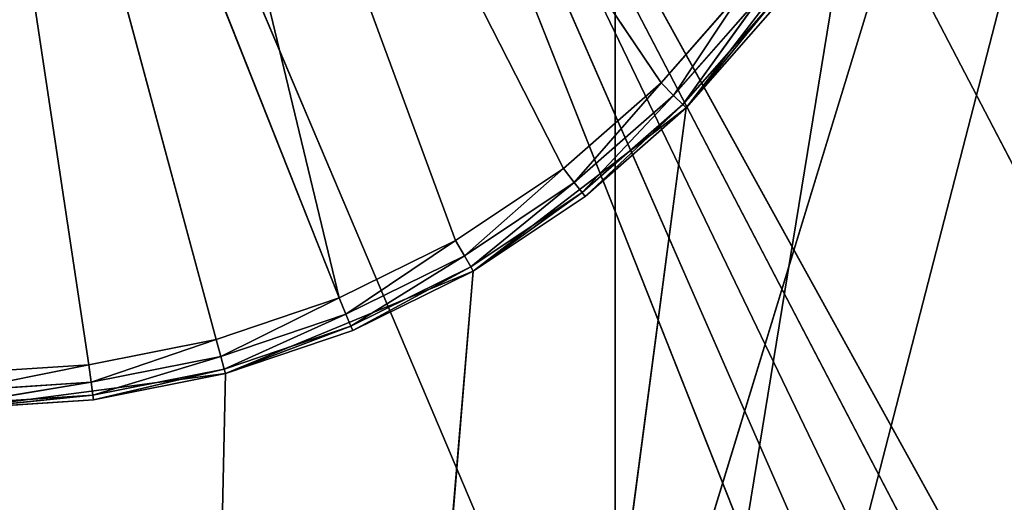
# Model space of a CAD drawing. Extents: x 14 to 217, y 27 to 186.
# Tile 174 of 256: x 43.73 to 46.51, y 52.92 to 54.28. Entities that reach past the tile are written whole.
import ezdxf

# ---------------------------------------------------------------- set-up
doc = ezdxf.new("R2010")
doc.units = 0
doc.header["$LTSCALE"] = 25.4
doc.layers.get('0').update_dxf_attribs({"color": 13, "linetype": 'CONTINUOUS'})

# ---------------------------------------------------------------- blocks, each defined once
blk = doc.blocks.new('PROFILE-RECESSED-T-CONNECT')
at = {"color": 0}
for p, q in [((30.1558, 16.3756, 141.3125), (35.5106, 16.3756, 123.7881)), ((30.1558, 16.3756, 141.3125), (35.5106, 16.3756, 123.7881)), ((30.9917, 16.3756, 141.3125), (35.5106, 16.3756, 123.7881)), ((30.9917, 16.3756, 141.3125), (35.5106, 16.3756, 123.7881)), ((32.4237, 13.378, 154.7305), (32.4237, 13.378, 119.7305)), ((32.4237, 5.378, 154.7305), (32.4237, 13.378, 119.7305)), ((32.4237, 13.378, 154.7305), (32.4237, 13.378, 119.7305)), ((32.4237, 5.378, 154.7305), (32.4237, 13.378, 119.7305)), ((32.4237, 5.378, 154.7305), (32.4237, 5.378, 119.7305)), ((32.4237, 5.378, 154.7305), (32.4237, 5.378, 119.7305)), ((30.5737, 4.178, 132.6881), (31.3243, 4.178, 132.5893)), ((30.5737, 4.178, 132.6881), (31.3243, 4.178, 132.5893)), ((30.5737, 4.178, 132.6881), (30.9523, 1.278, 132.6633)), ((30.5737, 4.178, 132.6881), (30.9523, 1.278, 132.6633)), ((31.3243, 4.178, 132.5893), (30.9523, 1.278, 132.6633)), ((31.3243, 4.178, 132.5893), (30.9523, 1.278, 132.6633)), ((31.3243, 4.178, 132.5893), (31.0868, 4.178, 143.4786)), ((31.3243, 4.178, 132.5893), (31.0868, 4.178, 143.4786)), ((32.0237, 4.178, 132.2996), (31.0868, 4.178, 143.4786)), ((32.6243, 4.178, 131.8387), (31.0868, 4.178, 143.4786)), ((32.0237, 4.178, 132.2996), (31.0868, 4.178, 143.4786)), ((32.6243, 4.178, 131.8387), (31.0868, 4.178, 143.4786)), ((33.0852, 4.178, 131.2381), (31.0868, 4.178, 143.4786)), ((33.0852, 4.178, 131.2381), (31.0868, 4.178, 143.4786)), ((31.3243, 4.178, 132.5893), (32.0237, 4.178, 132.2996)), ((31.3243, 4.178, 132.5893), (32.0237, 4.178, 132.2996)), ((31.3243, 4.178, 132.5893), (31.6835, 1.278, 132.4674)), ((31.3243, 4.178, 132.5893), (31.6835, 1.278, 132.4674)), ((31.3243, 4.178, 132.5893), (31.3243, 1.278, 132.5893)), ((31.3243, 4.178, 132.5893), (31.3243, 1.278, 132.5893)), ((32.0237, 4.178, 132.2996), (31.6835, 1.278, 132.4674)), ((32.0237, 4.178, 132.2996), (31.6835, 1.278, 132.4674)), ((32.0237, 4.178, 132.2996), (32.6243, 4.178, 131.8387)), ((32.0237, 4.178, 132.2996), (32.6243, 4.178, 131.8387)), ((32.0237, 4.178, 132.2996), (32.3391, 1.278, 132.0888)), ((32.0237, 4.178, 132.2996), (32.3391, 1.278, 132.0888)), ((32.0237, 4.178, 132.2996), (32.0237, 1.278, 132.2996)), ((32.0237, 4.178, 132.2996), (32.0237, 1.278, 132.2996)), ((32.6243, 4.178, 131.8387), (32.3391, 1.278, 132.0888)), ((32.6243, 4.178, 131.8387), (32.3391, 1.278, 132.0888)), ((32.6243, 4.178, 131.8387), (33.0852, 4.178, 131.2381)), ((32.6243, 4.178, 131.8387), (33.0852, 4.178, 131.2381)), ((32.6243, 4.178, 131.8387), (32.8745, 1.278, 131.5535)), ((32.6243, 4.178, 131.8387), (32.8745, 1.278, 131.5535)), ((32.6243, 4.178, 131.8387), (32.6243, 1.278, 131.8387)), ((32.6243, 4.178, 131.8387), (32.6243, 1.278, 131.8387)), ((31.3049, 2.0001, 129.299), (46.0469, 2.0001, 156)), ((45.1682, 2.0001, 158.1213), (31.3049, 2.0001, 129.299)), ((31.3049, 2.0001, 129.299), (44.1949, 2.0001, 158.7716)), ((45.1682, 2.0001, 158.1213), (31.3049, 2.0001, 129.299)), ((45.8185, 2.0001, 157.1481), (31.3049, 2.0001, 129.299)), ((45.8185, 2.0001, 157.1481), (31.3049, 2.0001, 129.299)), ((31.3049, 2.0001, 129.299), (46.0469, 2.0001, 156)), ((43.0469, 2.0001, 159), (31.3049, 2.0001, 129.299)), ((43.0469, 2.0001, 159), (31.3049, 2.0001, 129.299)), ((31.3049, 2.0001, 129.299), (44.1949, 2.0001, 158.7716)), ((46.0469, 2.0001, 156), (31.8539, 2.0001, 128.75)), ((46.0469, 2.0001, 156), (31.8539, 2.0001, 128.75)), ((30.5737, 1.278, 132.6881), (30.9523, 1.278, 132.6633)), ((30.5737, 1.278, 132.6881), (30.9523, 1.278, 132.6633)), ((30.5737, 1.278, 132.6881), (30.9505, 1.228, 132.65)), ((30.5737, 1.278, 132.6881), (30.9505, 1.228, 132.65)), ((30.9523, 1.278, 132.6633), (30.9505, 1.228, 132.65)), ((30.9523, 1.278, 132.6633), (30.9505, 1.228, 132.65)), ((30.9523, 1.278, 132.6633), (31.3243, 1.278, 132.5893)), ((30.9523, 1.278, 132.6633), (31.3243, 1.278, 132.5893)), ((30.9523, 1.278, 132.6633), (31.3208, 1.228, 132.5764)), ((30.9523, 1.278, 132.6633), (31.3208, 1.228, 132.5764)), ((31.3243, 1.278, 132.5893), (31.3208, 1.228, 132.5764)), ((31.3243, 1.278, 132.5893), (31.3208, 1.228, 132.5764)), ((31.3243, 1.278, 132.5893), (31.6835, 1.278, 132.4674)), ((31.3243, 1.278, 132.5893), (31.6835, 1.278, 132.4674)), ((31.3243, 1.278, 132.5893), (31.6784, 1.228, 132.455)), ((31.3243, 1.278, 132.5893), (31.6784, 1.228, 132.455)), ((31.6835, 1.278, 132.4674), (31.6784, 1.228, 132.455)), ((31.6835, 1.278, 132.4674), (31.6784, 1.228, 132.455)), ((31.6835, 1.278, 132.4674), (32.0237, 1.278, 132.2996)), ((31.6835, 1.278, 132.4674), (32.0237, 1.278, 132.2996)), ((31.6835, 1.278, 132.4674), (32.017, 1.228, 132.288)), ((31.6835, 1.278, 132.4674), (32.017, 1.228, 132.288)), ((32.0237, 1.278, 132.2996), (32.017, 1.228, 132.288)), ((32.0237, 1.278, 132.2996), (32.017, 1.228, 132.288)), ((32.0237, 1.278, 132.2996), (32.3391, 1.278, 132.0888)), ((32.0237, 1.278, 132.2996), (32.3391, 1.278, 132.0888)), ((32.0237, 1.278, 132.2996), (32.331, 1.228, 132.0782)), ((32.0237, 1.278, 132.2996), (32.331, 1.228, 132.0782)), ((32.3391, 1.278, 132.0888), (32.331, 1.228, 132.0782)), ((32.3391, 1.278, 132.0888), (32.331, 1.228, 132.0782)), ((32.3391, 1.278, 132.0888), (32.6243, 1.278, 131.8387)), ((32.3391, 1.278, 132.0888), (32.6243, 1.278, 131.8387)), ((32.3391, 1.278, 132.0888), (32.6149, 1.228, 131.8293)), ((32.3391, 1.278, 132.0888), (32.6149, 1.228, 131.8293)), ((32.6243, 1.278, 131.8387), (32.6149, 1.228, 131.8293)), ((32.6243, 1.278, 131.8387), (32.6149, 1.228, 131.8293)), ((32.6243, 1.278, 131.8387), (32.8745, 1.278, 131.5535)), ((32.6243, 1.278, 131.8387), (32.8745, 1.278, 131.5535)), ((32.6243, 1.278, 131.8387), (32.8638, 1.228, 131.5454)), ((32.6243, 1.278, 131.8387), (32.8638, 1.228, 131.5454)), ((30.5737, 1.228, 132.6747), (30.9505, 1.228, 132.65)), ((30.5737, 1.228, 132.6747), (30.9505, 1.228, 132.65)), ((30.5737, 1.228, 132.6747), (30.9457, 1.1914, 132.6137)), ((30.5737, 1.228, 132.6747), (30.9457, 1.1914, 132.6137)), ((30.9505, 1.228, 132.65), (30.9457, 1.1914, 132.6137)), ((30.9505, 1.228, 132.65), (30.9457, 1.1914, 132.6137)), ((30.9505, 1.228, 132.65), (31.3208, 1.228, 132.5764)), ((30.9505, 1.228, 132.65), (31.3208, 1.228, 132.5764)), ((30.9505, 1.228, 132.65), (31.3114, 1.1914, 132.541)), ((30.9505, 1.228, 132.65), (31.3114, 1.1914, 132.541)), ((31.3208, 1.228, 132.5764), (31.3114, 1.1914, 132.541)), ((31.3208, 1.228, 132.5764), (31.3114, 1.1914, 132.541)), ((31.3208, 1.228, 132.5764), (31.6784, 1.228, 132.455)), ((31.3208, 1.228, 132.5764), (31.6784, 1.228, 132.455)), ((31.3208, 1.228, 132.5764), (31.6644, 1.1914, 132.4212)), ((31.3208, 1.228, 132.5764), (31.6644, 1.1914, 132.4212)), ((31.6784, 1.228, 132.455), (31.6644, 1.1914, 132.4212)), ((31.6784, 1.228, 132.455), (31.6644, 1.1914, 132.4212)), ((31.6784, 1.228, 132.455), (32.017, 1.228, 132.288)), ((31.6784, 1.228, 132.455), (32.017, 1.228, 132.288)), ((31.6784, 1.228, 132.455), (31.9987, 1.1914, 132.2563)), ((31.6784, 1.228, 132.455), (31.9987, 1.1914, 132.2563)), ((32.017, 1.228, 132.288), (31.9987, 1.1914, 132.2563)), ((32.017, 1.228, 132.288), (31.9987, 1.1914, 132.2563)), ((32.017, 1.228, 132.288), (32.331, 1.228, 132.0782)), ((32.017, 1.228, 132.288), (32.331, 1.228, 132.0782)), ((32.017, 1.228, 132.288), (32.3087, 1.1914, 132.0492)), ((32.017, 1.228, 132.288), (32.3087, 1.1914, 132.0492)), ((32.331, 1.228, 132.0782), (32.3087, 1.1914, 132.0492)), ((32.331, 1.228, 132.0782), (32.3087, 1.1914, 132.0492)), ((32.331, 1.228, 132.0782), (32.6149, 1.228, 131.8293)), ((32.331, 1.228, 132.0782), (32.6149, 1.228, 131.8293)), ((32.331, 1.228, 132.0782), (32.589, 1.1914, 131.8034)), ((32.331, 1.228, 132.0782), (32.589, 1.1914, 131.8034)), ((32.6149, 1.228, 131.8293), (32.589, 1.1914, 131.8034)), ((32.6149, 1.228, 131.8293), (32.589, 1.1914, 131.8034)), ((32.6149, 1.228, 131.8293), (32.8638, 1.228, 131.5454)), ((32.6149, 1.228, 131.8293), (32.8638, 1.228, 131.5454)), ((32.6149, 1.228, 131.8293), (32.8348, 1.1914, 131.5231)), ((32.6149, 1.228, 131.8293), (32.8348, 1.1914, 131.5231)), ((30.4588, 1.178, 129.3821), (30.9392, 1.178, 132.5642)), ((31.6452, 1.178, 132.375), (30.4588, 1.178, 129.3821)), ((31.6452, 1.178, 132.375), (30.4588, 1.178, 129.3821)), ((31.2984, 1.178, 132.4927), (30.4588, 1.178, 129.3821)), ((31.2984, 1.178, 132.4927), (30.4588, 1.178, 129.3821)), ((30.4588, 1.178, 129.3821), (30.9392, 1.178, 132.5642)), ((30.5737, 1.1914, 132.6381), (30.9457, 1.1914, 132.6137)), ((30.5737, 1.1914, 132.6381), (30.9457, 1.1914, 132.6137)), ((30.5737, 1.1914, 132.6381), (30.9392, 1.178, 132.5642)), ((30.5737, 1.1914, 132.6381), (30.9392, 1.178, 132.5642)), ((30.9392, 1.178, 132.5642), (30.5737, 1.178, 132.5881)), ((30.9392, 1.178, 132.5642), (30.5737, 1.178, 132.5881)), ((31.9737, 1.178, 132.213), (30.9137, 1.178, 129.3343)), ((30.9137, 1.178, 129.3343), (32.2783, 1.178, 132.0095)), ((31.9737, 1.178, 132.213), (30.9137, 1.178, 129.3343)), ((31.6452, 1.178, 132.375), (30.9137, 1.178, 129.3343)), ((31.6452, 1.178, 132.375), (30.9137, 1.178, 129.3343)), ((32.5536, 1.178, 131.768), (30.9137, 1.178, 129.3343)), ((32.5536, 1.178, 131.768), (30.9137, 1.178, 129.3343)), ((30.9137, 1.178, 129.3343), (32.2783, 1.178, 132.0095)), ((30.9457, 1.1914, 132.6137), (30.9392, 1.178, 132.5642)), ((30.9457, 1.1914, 132.6137), (30.9392, 1.178, 132.5642)), ((31.2984, 1.178, 132.4927), (30.9392, 1.178, 132.5642)), ((31.2984, 1.178, 132.4927), (30.9392, 1.178, 132.5642)), ((30.9457, 1.1914, 132.6137), (31.3114, 1.1914, 132.541)), ((30.9457, 1.1914, 132.6137), (31.3114, 1.1914, 132.541)), ((30.9457, 1.1914, 132.6137), (31.2984, 1.178, 132.4927)), ((30.9457, 1.1914, 132.6137), (31.2984, 1.178, 132.4927)), ((31.3114, 1.1914, 132.541), (31.2984, 1.178, 132.4927)), ((31.3114, 1.1914, 132.541), (31.2984, 1.178, 132.4927)), ((31.6452, 1.178, 132.375), (31.2984, 1.178, 132.4927)), ((31.6452, 1.178, 132.375), (31.2984, 1.178, 132.4927)), ((31.3114, 1.1914, 132.541), (31.6644, 1.1914, 132.4212)), ((31.3114, 1.1914, 132.541), (31.6644, 1.1914, 132.4212)), ((31.3114, 1.1914, 132.541), (31.6452, 1.178, 132.375)), ((31.3114, 1.1914, 132.541), (31.6452, 1.178, 132.375)), ((31.6644, 1.1914, 132.4212), (31.6452, 1.178, 132.375)), ((31.6644, 1.1914, 132.4212), (31.6452, 1.178, 132.375)), ((31.9737, 1.178, 132.213), (31.6452, 1.178, 132.375)), ((31.9737, 1.178, 132.213), (31.6452, 1.178, 132.375)), ((31.6644, 1.1914, 132.4212), (31.9987, 1.1914, 132.2563)), ((31.6644, 1.1914, 132.4212), (31.9987, 1.1914, 132.2563)), ((31.6644, 1.1914, 132.4212), (31.9737, 1.178, 132.213)), ((31.6644, 1.1914, 132.4212), (31.9737, 1.178, 132.213)), ((31.9987, 1.1914, 132.2563), (31.9737, 1.178, 132.213)), ((31.9987, 1.1914, 132.2563), (31.9737, 1.178, 132.213)), ((32.2783, 1.178, 132.0095), (31.9737, 1.178, 132.213)), ((32.2783, 1.178, 132.0095), (31.9737, 1.178, 132.213)), ((31.9987, 1.1914, 132.2563), (32.3087, 1.1914, 132.0492)), ((31.9987, 1.1914, 132.2563), (32.3087, 1.1914, 132.0492)), ((31.9987, 1.1914, 132.2563), (32.2783, 1.178, 132.0095)), ((31.9987, 1.1914, 132.2563), (32.2783, 1.178, 132.0095)), ((32.3087, 1.1914, 132.0492), (32.2783, 1.178, 132.0095)), ((32.3087, 1.1914, 132.0492), (32.2783, 1.178, 132.0095)), ((32.5536, 1.178, 131.768), (32.2783, 1.178, 132.0095)), ((32.5536, 1.178, 131.768), (32.2783, 1.178, 132.0095)), ((32.3087, 1.1914, 132.0492), (32.589, 1.1914, 131.8034)), ((32.3087, 1.1914, 132.0492), (32.589, 1.1914, 131.8034)), ((32.3087, 1.1914, 132.0492), (32.5536, 1.178, 131.768)), ((32.3087, 1.1914, 132.0492), (32.5536, 1.178, 131.768)), ((32.589, 1.1914, 131.8034), (32.5536, 1.178, 131.768)), ((32.589, 1.1914, 131.8034), (32.5536, 1.178, 131.768)), ((32.7951, 1.178, 131.4926), (32.5536, 1.178, 131.768)), ((32.7951, 1.178, 131.4926), (32.5536, 1.178, 131.768)), ((32.589, 1.1914, 131.8034), (32.8348, 1.1914, 131.5231)), ((32.589, 1.1914, 131.8034), (32.8348, 1.1914, 131.5231)), ((32.589, 1.1914, 131.8034), (32.7951, 1.178, 131.4926)), ((32.589, 1.1914, 131.8034), (32.7951, 1.178, 131.4926)), ((30.5549, 0.8001, 129.5), (43.0469, 0.8001, 159)), ((30.5549, 0.8001, 129.5), (43.0469, 0.8001, 159)), ((31.3049, 0.8001, 129.299), (43.0469, 0.8001, 159)), ((31.3049, 0.8001, 129.299), (43.0469, 0.8001, 159)), ((31.3049, 0.8001, 129.299), (44.1949, 0.8001, 158.7716)), ((31.3049, 0.8001, 129.299), (44.1949, 0.8001, 158.7716)), ((31.3049, 0.8001, 129.299), (45.8185, 0.8001, 157.1481)), ((46.0469, 0.8001, 156), (31.3049, 0.8001, 129.299)), ((46.0469, 0.8001, 156), (31.3049, 0.8001, 129.299)), ((31.3049, 0.8001, 129.299), (45.8185, 0.8001, 157.1481))]:
    blk.add_line(p, q, dxfattribs=at)
mesh = blk.add_polyface(dxfattribs=at)
corners = [(60.5549, 18.1651, 136), (19.5692, 18.1651, 120.6368), (0.5549, 18.1651, 136)]
mesh.append_faces([[corners[k] for k in face] for face in [(0, 1, 2)]], dxfattribs={"color": 0})
mesh = blk.add_polyface(dxfattribs=at)
corners = [(60.5549, 18.1651, 136), (20.4263, 18.1651, 120.1419), (19.5692, 18.1651, 120.6368)]
mesh.append_faces([[corners[k] for k in face] for face in [(0, 1, 2)]], dxfattribs={"color": 0})
mesh = blk.add_polyface(dxfattribs=at)
corners = [(60.5549, 18.1651, 136), (21.0626, 18.1651, 119.3837), (20.4263, 18.1651, 120.1419)]
mesh.append_faces([[corners[k] for k in face] for face in [(0, 1, 2)]], dxfattribs={"color": 0})
mesh = blk.add_polyface(dxfattribs=at)
corners = [(60.5549, 18.1651, 136), (21.4011, 18.1651, 118.4536), (21.0626, 18.1651, 119.3837)]
mesh.append_faces([[corners[k] for k in face] for face in [(0, 1, 2)]], dxfattribs={"color": 0})
mesh = blk.add_polyface(dxfattribs=at)
corners = [(60.5549, 18.1651, 136), (40.0492, 18.1651, 95.4328), (21.0626, 18.1651, 116.5337)]
mesh.append_faces([[corners[k] for k in face] for face in [(0, 1, 2)]], dxfattribs={"color": 0})
mesh = blk.add_polyface(dxfattribs=at)
corners = [(60.5549, 18.1651, 136), (21.0626, 18.1651, 116.5337), (21.4011, 18.1651, 117.4638)]
mesh.append_faces([[corners[k] for k in face] for face in [(0, 1, 2)]], dxfattribs={"color": 0})
mesh = blk.add_polyface(dxfattribs=at)
corners = [(60.5549, 18.1651, 136), (21.4011, 18.1651, 117.4638), (21.4011, 18.1651, 118.4536)]
mesh.append_faces([[corners[k] for k in face] for face in [(0, 1, 2)]], dxfattribs={"color": 0})
mesh = blk.add_polyface(dxfattribs=at)
corners = [(30.1558, 16.3756, 141.3125), (35.5106, 16.3756, 123.7881), (25.6368, 16.3756, 123.7881)]
mesh.append_faces([[corners[k] for k in face] for face in [(0, 1, 2)]], dxfattribs={"color": 0})
mesh = blk.add_polyface(dxfattribs=at)
corners = [(30.9917, 16.3756, 141.3125), (35.5106, 16.3756, 123.7881), (30.1558, 16.3756, 141.3125)]
mesh.append_faces([[corners[k] for k in face] for face in [(0, 1, 2)]], dxfattribs={"color": 0})
mesh = blk.add_polyface(dxfattribs=at)
corners = [(31.805, 16.3756, 141.5052), (35.5106, 16.3756, 123.7881), (30.9917, 16.3756, 141.3125)]
mesh.append_faces([[corners[k] for k in face] for face in [(0, 1, 2)]], dxfattribs={"color": 0})
mesh = blk.add_polyface(dxfattribs=at)
corners = [(32.552, 16.3756, 141.8804), (35.5106, 16.3756, 123.7881), (31.805, 16.3756, 141.5052)]
mesh.append_faces([[corners[k] for k in face] for face in [(0, 1, 2)]], dxfattribs={"color": 0})
mesh = blk.add_polyface(dxfattribs=at)
corners = [(33.1923, 16.3756, 142.4176), (35.5106, 16.3756, 123.7881), (32.552, 16.3756, 141.8804)]
mesh.append_faces([[corners[k] for k in face] for face in [(0, 1, 2)]], dxfattribs={"color": 0})
mesh = blk.add_polyface(dxfattribs=at)
corners = [(33.6914, 16.3756, 143.0881), (35.5106, 16.3756, 123.7881), (33.1923, 16.3756, 142.4176)]
mesh.append_faces([[corners[k] for k in face] for face in [(0, 1, 2)]], dxfattribs={"color": 0})
mesh = blk.add_polyface(dxfattribs=at)
corners = [(0.5549, 16.1651, 136), (18.9896, 16.1651, 123.5), (60.5549, 16.1651, 136)]
mesh.append_faces([[corners[k] for k in face] for face in [(0, 1, 2)]], dxfattribs={"color": 0})
mesh = blk.add_polyface(dxfattribs=at)
corners = [(60.5549, 16.1651, 136), (18.9896, 16.1651, 123.5), (42.0254, 16.1651, 123.5)]
mesh.append_faces([[corners[k] for k in face] for face in [(0, 1, 2)]], dxfattribs={"color": 0})
mesh = blk.add_polyface(dxfattribs=at)
corners = [(32.4237, 13.378, 154.7305), (36.0237, 13.378, 119.7305), (36.0237, 13.378, 154.7305)]
mesh.append_faces([[corners[k] for k in face] for face in [(0, 1, 2)]], dxfattribs={"color": 0})
mesh = blk.add_polyface(dxfattribs=at)
corners = [(32.4237, 13.378, 154.7305), (32.4237, 13.378, 119.7305), (36.0237, 13.378, 119.7305)]
mesh.append_faces([[corners[k] for k in face] for face in [(0, 1, 2)]], dxfattribs={"color": 0})
mesh = blk.add_polyface(dxfattribs=at)
corners = [(32.4237, 13.378, 154.7305), (32.4237, 5.378, 154.7305), (32.4237, 13.378, 119.7305)]
mesh.append_faces([[corners[k] for k in face] for face in [(0, 1, 2)]], dxfattribs={"color": 0})
mesh = blk.add_polyface(dxfattribs=at)
corners = [(32.4237, 13.378, 119.7305), (32.4237, 5.378, 154.7305), (32.4237, 5.378, 119.7305)]
mesh.append_faces([[corners[k] for k in face] for face in [(0, 1, 2)]], dxfattribs={"color": 0})
mesh = blk.add_polyface(dxfattribs=at)
corners = [(36.0237, 5.378, 154.7305), (32.4237, 5.378, 119.7305), (32.4237, 5.378, 154.7305)]
mesh.append_faces([[corners[k] for k in face] for face in [(0, 1, 2)]], dxfattribs={"color": 0})
mesh = blk.add_polyface(dxfattribs=at)
corners = [(36.0237, 5.378, 154.7305), (36.0237, 5.378, 119.7305), (32.4237, 5.378, 119.7305)]
mesh.append_faces([[corners[k] for k in face] for face in [(0, 1, 2)]], dxfattribs={"color": 0})
mesh = blk.add_polyface(dxfattribs=at)
corners = [(31.0868, 4.178, 143.4786), (30.5737, 4.178, 143.3881), (30.5737, 4.178, 132.6881)]
mesh.append_faces([[corners[k] for k in face] for face in [(0, 1, 2)]], dxfattribs={"color": 0})
mesh = blk.add_polyface(dxfattribs=at)
corners = [(31.0868, 4.178, 143.4786), (30.5737, 4.178, 132.6881), (31.3243, 4.178, 132.5893)]
mesh.append_faces([[corners[k] for k in face] for face in [(0, 1, 2)]], dxfattribs={"color": 0})
mesh = blk.add_polyface(dxfattribs=at)
corners = [(31.3243, 4.178, 132.5893), (30.5737, 4.178, 132.6881), (30.9523, 1.278, 132.6633)]
mesh.append_faces([[corners[k] for k in face] for face in [(0, 1, 2)]], dxfattribs={"color": 0})
mesh = blk.add_polyface(dxfattribs=at)
corners = [(30.9523, 1.278, 132.6633), (30.5737, 4.178, 132.6881), (30.5737, 1.278, 132.6881)]
mesh.append_faces([[corners[k] for k in face] for face in [(0, 1, 2)]], dxfattribs={"color": 0})
mesh = blk.add_polyface(dxfattribs=at)
corners = [(31.3243, 4.178, 132.5893), (30.9523, 1.278, 132.6633), (31.3243, 1.278, 132.5893)]
mesh.append_faces([[corners[k] for k in face] for face in [(0, 1, 2)]], dxfattribs={"color": 0})
mesh = blk.add_polyface(dxfattribs=at)
corners = [(31.5379, 4.178, 143.739), (31.0868, 4.178, 143.4786), (38.5737, 4.178, 123.7305)]
mesh.append_faces([[corners[k] for k in face] for face in [(0, 1, 2)]], dxfattribs={"color": 0})
mesh = blk.add_polyface(dxfattribs=at)
corners = [(31.0868, 4.178, 143.4786), (31.3243, 4.178, 132.5893), (32.0237, 4.178, 132.2996)]
mesh.append_faces([[corners[k] for k in face] for face in [(0, 1, 2)]], dxfattribs={"color": 0})
mesh = blk.add_polyface(dxfattribs=at)
corners = [(31.0868, 4.178, 143.4786), (32.0237, 4.178, 132.2996), (32.6243, 4.178, 131.8387)]
mesh.append_faces([[corners[k] for k in face] for face in [(0, 1, 2)]], dxfattribs={"color": 0})
mesh = blk.add_polyface(dxfattribs=at)
corners = [(31.0868, 4.178, 143.4786), (32.6243, 4.178, 131.8387), (33.0852, 4.178, 131.2381)]
mesh.append_faces([[corners[k] for k in face] for face in [(0, 1, 2)]], dxfattribs={"color": 0})
mesh = blk.add_polyface(dxfattribs=at)
corners = [(31.0868, 4.178, 143.4786), (33.0852, 4.178, 131.2381), (38.5737, 4.178, 123.7305)]
mesh.append_faces([[corners[k] for k in face] for face in [(0, 1, 2)]], dxfattribs={"color": 0})
mesh = blk.add_polyface(dxfattribs=at)
corners = [(32.0237, 4.178, 132.2996), (31.3243, 4.178, 132.5893), (31.6835, 1.278, 132.4674)]
mesh.append_faces([[corners[k] for k in face] for face in [(0, 1, 2)]], dxfattribs={"color": 0})
mesh = blk.add_polyface(dxfattribs=at)
corners = [(31.6835, 1.278, 132.4674), (31.3243, 4.178, 132.5893), (31.3243, 1.278, 132.5893)]
mesh.append_faces([[corners[k] for k in face] for face in [(0, 1, 2)]], dxfattribs={"color": 0})
mesh = blk.add_polyface(dxfattribs=at)
corners = [(31.8728, 4.178, 144.1381), (31.5379, 4.178, 143.739), (38.5737, 4.178, 123.7305)]
mesh.append_faces([[corners[k] for k in face] for face in [(0, 1, 2)]], dxfattribs={"color": 0})
mesh = blk.add_polyface(dxfattribs=at)
corners = [(32.0237, 4.178, 132.2996), (31.6835, 1.278, 132.4674), (32.0237, 1.278, 132.2996)]
mesh.append_faces([[corners[k] for k in face] for face in [(0, 1, 2)]], dxfattribs={"color": 0})
mesh = blk.add_polyface(dxfattribs=at)
corners = [(32.0509, 4.178, 144.6276), (31.8728, 4.178, 144.1381), (38.5737, 4.178, 123.7305)]
mesh.append_faces([[corners[k] for k in face] for face in [(0, 1, 2)]], dxfattribs={"color": 0})
mesh = blk.add_polyface(dxfattribs=at)
corners = [(32.6243, 4.178, 131.8387), (32.0237, 4.178, 132.2996), (32.3391, 1.278, 132.0888)]
mesh.append_faces([[corners[k] for k in face] for face in [(0, 1, 2)]], dxfattribs={"color": 0})
mesh = blk.add_polyface(dxfattribs=at)
corners = [(32.3391, 1.278, 132.0888), (32.0237, 4.178, 132.2996), (32.0237, 1.278, 132.2996)]
mesh.append_faces([[corners[k] for k in face] for face in [(0, 1, 2)]], dxfattribs={"color": 0})
mesh = blk.add_polyface(dxfattribs=at)
corners = [(38.5737, 4.178, 152.8663), (32.0509, 4.178, 144.6276), (38.5737, 4.178, 123.7305)]
mesh.append_faces([[corners[k] for k in face] for face in [(0, 1, 2)]], dxfattribs={"color": 0})
mesh = blk.add_polyface(dxfattribs=at)
corners = [(32.6243, 4.178, 131.8387), (32.3391, 1.278, 132.0888), (32.6243, 1.278, 131.8387)]
mesh.append_faces([[corners[k] for k in face] for face in [(0, 1, 2)]], dxfattribs={"color": 0})
mesh = blk.add_polyface(dxfattribs=at)
corners = [(32.6243, 4.178, 131.8387), (32.8745, 1.278, 131.5535), (33.0852, 4.178, 131.2381)]
mesh.append_faces([[corners[k] for k in face] for face in [(0, 1, 2)]], dxfattribs={"color": 0})
mesh = blk.add_polyface(dxfattribs=at)
corners = [(32.6243, 4.178, 131.8387), (32.6243, 1.278, 131.8387), (32.8745, 1.278, 131.5535)]
mesh.append_faces([[corners[k] for k in face] for face in [(0, 1, 2)]], dxfattribs={"color": 0})
mesh = blk.add_polyface(dxfattribs=at)
corners = [(19.0469, 2.0001, 159), (31.3049, 2.0001, 129.299), (30.5549, 2.0001, 129.5)]
mesh.append_faces([[corners[k] for k in face] for face in [(0, 1, 2)]], dxfattribs={"color": 0})
mesh = blk.add_polyface(dxfattribs=at)
corners = [(43.0469, 2.0001, 159), (31.3049, 2.0001, 129.299), (19.0469, 2.0001, 159)]
mesh.append_faces([[corners[k] for k in face] for face in [(0, 1, 2)]], dxfattribs={"color": 0})
mesh = blk.add_polyface(dxfattribs=at)
corners = [(46.0469, 2.0001, 156), (31.8539, 2.0001, 128.75), (31.3049, 2.0001, 129.299)]
mesh.append_faces([[corners[k] for k in face] for face in [(0, 1, 2)]], dxfattribs={"color": 0})
mesh = blk.add_polyface(dxfattribs=at)
corners = [(44.1949, 2.0001, 158.7716), (45.1682, 2.0001, 158.1213), (31.3049, 2.0001, 129.299)]
mesh.append_faces([[corners[k] for k in face] for face in [(0, 1, 2)]], dxfattribs={"color": 0})
mesh = blk.add_polyface(dxfattribs=at)
corners = [(45.1682, 2.0001, 158.1213), (45.8185, 2.0001, 157.1481), (31.3049, 2.0001, 129.299)]
mesh.append_faces([[corners[k] for k in face] for face in [(0, 1, 2)]], dxfattribs={"color": 0})
mesh = blk.add_polyface(dxfattribs=at)
corners = [(45.8185, 2.0001, 157.1481), (46.0469, 2.0001, 156), (31.3049, 2.0001, 129.299)]
mesh.append_faces([[corners[k] for k in face] for face in [(0, 1, 2)]], dxfattribs={"color": 0})
mesh = blk.add_polyface(dxfattribs=at)
corners = [(43.0469, 2.0001, 159), (44.1949, 2.0001, 158.7716), (31.3049, 2.0001, 129.299)]
mesh.append_faces([[corners[k] for k in face] for face in [(0, 1, 2)]], dxfattribs={"color": 0})
mesh = blk.add_polyface(dxfattribs=at)
corners = [(46.0469, 2.0001, 156), (32.0549, 2.0001, 128), (31.8539, 2.0001, 128.75)]
mesh.append_faces([[corners[k] for k in face] for face in [(0, 1, 2)]], dxfattribs={"color": 0})
mesh = blk.add_polyface(dxfattribs=at)
corners = [(46.0469, 2.0001, 156), (46.0469, 2.0001, 124), (32.0549, 2.0001, 128)]
mesh.append_faces([[corners[k] for k in face] for face in [(0, 1, 2)]], dxfattribs={"color": 0})
mesh = blk.add_polyface(dxfattribs=at)
corners = [(30.9523, 1.278, 132.6633), (30.5737, 1.278, 132.6881), (30.9505, 1.228, 132.65)]
mesh.append_faces([[corners[k] for k in face] for face in [(0, 1, 2)]], dxfattribs={"color": 0})
mesh = blk.add_polyface(dxfattribs=at)
corners = [(30.9505, 1.228, 132.65), (30.5737, 1.278, 132.6881), (30.5737, 1.228, 132.6747)]
mesh.append_faces([[corners[k] for k in face] for face in [(0, 1, 2)]], dxfattribs={"color": 0})
mesh = blk.add_polyface(dxfattribs=at)
corners = [(31.3208, 1.228, 132.5764), (30.9523, 1.278, 132.6633), (30.9505, 1.228, 132.65)]
mesh.append_faces([[corners[k] for k in face] for face in [(0, 1, 2)]], dxfattribs={"color": 0})
mesh = blk.add_polyface(dxfattribs=at)
corners = [(31.3243, 1.278, 132.5893), (30.9523, 1.278, 132.6633), (31.3208, 1.228, 132.5764)]
mesh.append_faces([[corners[k] for k in face] for face in [(0, 1, 2)]], dxfattribs={"color": 0})
mesh = blk.add_polyface(dxfattribs=at)
corners = [(31.6784, 1.228, 132.455), (31.3243, 1.278, 132.5893), (31.3208, 1.228, 132.5764)]
mesh.append_faces([[corners[k] for k in face] for face in [(0, 1, 2)]], dxfattribs={"color": 0})
mesh = blk.add_polyface(dxfattribs=at)
corners = [(31.6835, 1.278, 132.4674), (31.3243, 1.278, 132.5893), (31.6784, 1.228, 132.455)]
mesh.append_faces([[corners[k] for k in face] for face in [(0, 1, 2)]], dxfattribs={"color": 0})
mesh = blk.add_polyface(dxfattribs=at)
corners = [(32.017, 1.228, 132.288), (31.6835, 1.278, 132.4674), (31.6784, 1.228, 132.455)]
mesh.append_faces([[corners[k] for k in face] for face in [(0, 1, 2)]], dxfattribs={"color": 0})
mesh = blk.add_polyface(dxfattribs=at)
corners = [(32.0237, 1.278, 132.2996), (31.6835, 1.278, 132.4674), (32.017, 1.228, 132.288)]
mesh.append_faces([[corners[k] for k in face] for face in [(0, 1, 2)]], dxfattribs={"color": 0})
mesh = blk.add_polyface(dxfattribs=at)
corners = [(32.331, 1.228, 132.0782), (32.0237, 1.278, 132.2996), (32.017, 1.228, 132.288)]
mesh.append_faces([[corners[k] for k in face] for face in [(0, 1, 2)]], dxfattribs={"color": 0})
mesh = blk.add_polyface(dxfattribs=at)
corners = [(32.3391, 1.278, 132.0888), (32.0237, 1.278, 132.2996), (32.331, 1.228, 132.0782)]
mesh.append_faces([[corners[k] for k in face] for face in [(0, 1, 2)]], dxfattribs={"color": 0})
mesh = blk.add_polyface(dxfattribs=at)
corners = [(32.6149, 1.228, 131.8293), (32.3391, 1.278, 132.0888), (32.331, 1.228, 132.0782)]
mesh.append_faces([[corners[k] for k in face] for face in [(0, 1, 2)]], dxfattribs={"color": 0})
mesh = blk.add_polyface(dxfattribs=at)
corners = [(32.6243, 1.278, 131.8387), (32.3391, 1.278, 132.0888), (32.6149, 1.228, 131.8293)]
mesh.append_faces([[corners[k] for k in face] for face in [(0, 1, 2)]], dxfattribs={"color": 0})
mesh = blk.add_polyface(dxfattribs=at)
corners = [(32.6243, 1.278, 131.8387), (32.6149, 1.228, 131.8293), (32.8638, 1.228, 131.5454)]
mesh.append_faces([[corners[k] for k in face] for face in [(0, 1, 2)]], dxfattribs={"color": 0})
mesh = blk.add_polyface(dxfattribs=at)
corners = [(32.6243, 1.278, 131.8387), (32.8638, 1.228, 131.5454), (32.8745, 1.278, 131.5535)]
mesh.append_faces([[corners[k] for k in face] for face in [(0, 1, 2)]], dxfattribs={"color": 0})
mesh = blk.add_polyface(dxfattribs=at)
corners = [(30.9505, 1.228, 132.65), (30.5737, 1.228, 132.6747), (30.9457, 1.1914, 132.6137)]
mesh.append_faces([[corners[k] for k in face] for face in [(0, 1, 2)]], dxfattribs={"color": 0})
mesh = blk.add_polyface(dxfattribs=at)
corners = [(30.9457, 1.1914, 132.6137), (30.5737, 1.228, 132.6747), (30.5737, 1.1914, 132.6381)]
mesh.append_faces([[corners[k] for k in face] for face in [(0, 1, 2)]], dxfattribs={"color": 0})
mesh = blk.add_polyface(dxfattribs=at)
corners = [(30.9505, 1.228, 132.65), (30.9457, 1.1914, 132.6137), (31.3114, 1.1914, 132.541)]
mesh.append_faces([[corners[k] for k in face] for face in [(0, 1, 2)]], dxfattribs={"color": 0})
mesh = blk.add_polyface(dxfattribs=at)
corners = [(30.9505, 1.228, 132.65), (31.3114, 1.1914, 132.541), (31.3208, 1.228, 132.5764)]
mesh.append_faces([[corners[k] for k in face] for face in [(0, 1, 2)]], dxfattribs={"color": 0})
mesh = blk.add_polyface(dxfattribs=at)
corners = [(31.3208, 1.228, 132.5764), (31.3114, 1.1914, 132.541), (31.6644, 1.1914, 132.4212)]
mesh.append_faces([[corners[k] for k in face] for face in [(0, 1, 2)]], dxfattribs={"color": 0})
mesh = blk.add_polyface(dxfattribs=at)
corners = [(31.3208, 1.228, 132.5764), (31.6644, 1.1914, 132.4212), (31.6784, 1.228, 132.455)]
mesh.append_faces([[corners[k] for k in face] for face in [(0, 1, 2)]], dxfattribs={"color": 0})
mesh = blk.add_polyface(dxfattribs=at)
corners = [(31.6784, 1.228, 132.455), (31.6644, 1.1914, 132.4212), (31.9987, 1.1914, 132.2563)]
mesh.append_faces([[corners[k] for k in face] for face in [(0, 1, 2)]], dxfattribs={"color": 0})
mesh = blk.add_polyface(dxfattribs=at)
corners = [(31.6784, 1.228, 132.455), (31.9987, 1.1914, 132.2563), (32.017, 1.228, 132.288)]
mesh.append_faces([[corners[k] for k in face] for face in [(0, 1, 2)]], dxfattribs={"color": 0})
mesh = blk.add_polyface(dxfattribs=at)
corners = [(32.017, 1.228, 132.288), (31.9987, 1.1914, 132.2563), (32.3087, 1.1914, 132.0492)]
mesh.append_faces([[corners[k] for k in face] for face in [(0, 1, 2)]], dxfattribs={"color": 0})
mesh = blk.add_polyface(dxfattribs=at)
corners = [(32.017, 1.228, 132.288), (32.3087, 1.1914, 132.0492), (32.331, 1.228, 132.0782)]
mesh.append_faces([[corners[k] for k in face] for face in [(0, 1, 2)]], dxfattribs={"color": 0})
mesh = blk.add_polyface(dxfattribs=at)
corners = [(32.331, 1.228, 132.0782), (32.3087, 1.1914, 132.0492), (32.589, 1.1914, 131.8034)]
mesh.append_faces([[corners[k] for k in face] for face in [(0, 1, 2)]], dxfattribs={"color": 0})
mesh = blk.add_polyface(dxfattribs=at)
corners = [(32.331, 1.228, 132.0782), (32.589, 1.1914, 131.8034), (32.6149, 1.228, 131.8293)]
mesh.append_faces([[corners[k] for k in face] for face in [(0, 1, 2)]], dxfattribs={"color": 0})
mesh = blk.add_polyface(dxfattribs=at)
corners = [(32.6149, 1.228, 131.8293), (32.589, 1.1914, 131.8034), (32.8348, 1.1914, 131.5231)]
mesh.append_faces([[corners[k] for k in face] for face in [(0, 1, 2)]], dxfattribs={"color": 0})
mesh = blk.add_polyface(dxfattribs=at)
corners = [(32.6149, 1.228, 131.8293), (32.8348, 1.1914, 131.5231), (32.8638, 1.228, 131.5454)]
mesh.append_faces([[corners[k] for k in face] for face in [(0, 1, 2)]], dxfattribs={"color": 0})
mesh = blk.add_polyface(dxfattribs=at)
corners = [(30.5737, 1.178, 132.5881), (30.4588, 1.178, 129.3821), (30.9392, 1.178, 132.5642)]
mesh.append_faces([[corners[k] for k in face] for face in [(0, 1, 2)]], dxfattribs={"color": 0})
mesh = blk.add_polyface(dxfattribs=at)
corners = [(31.6452, 1.178, 132.375), (30.4588, 1.178, 129.3821), (30.9137, 1.178, 129.3343)]
mesh.append_faces([[corners[k] for k in face] for face in [(0, 1, 2)]], dxfattribs={"color": 0})
mesh = blk.add_polyface(dxfattribs=at)
corners = [(31.2984, 1.178, 132.4927), (30.4588, 1.178, 129.3821), (31.6452, 1.178, 132.375)]
mesh.append_faces([[corners[k] for k in face] for face in [(0, 1, 2)]], dxfattribs={"color": 0})
mesh = blk.add_polyface(dxfattribs=at)
corners = [(30.9392, 1.178, 132.5642), (30.4588, 1.178, 129.3821), (31.2984, 1.178, 132.4927)]
mesh.append_faces([[corners[k] for k in face] for face in [(0, 1, 2)]], dxfattribs={"color": 0})
mesh = blk.add_polyface(dxfattribs=at)
corners = [(30.5737, 1.1914, 132.6381), (30.9392, 1.178, 132.5642), (30.9457, 1.1914, 132.6137)]
mesh.append_faces([[corners[k] for k in face] for face in [(0, 1, 2)]], dxfattribs={"color": 0})
mesh = blk.add_polyface(dxfattribs=at)
corners = [(30.5737, 1.1914, 132.6381), (30.5737, 1.178, 132.5881), (30.9392, 1.178, 132.5642)]
mesh.append_faces([[corners[k] for k in face] for face in [(0, 1, 2)]], dxfattribs={"color": 0})
mesh = blk.add_polyface(dxfattribs=at)
corners = [(31.9737, 1.178, 132.213), (30.9137, 1.178, 129.3343), (32.2783, 1.178, 132.0095)]
mesh.append_faces([[corners[k] for k in face] for face in [(0, 1, 2)]], dxfattribs={"color": 0})
mesh = blk.add_polyface(dxfattribs=at)
corners = [(31.6452, 1.178, 132.375), (30.9137, 1.178, 129.3343), (31.9737, 1.178, 132.213)]
mesh.append_faces([[corners[k] for k in face] for face in [(0, 1, 2)]], dxfattribs={"color": 0})
mesh = blk.add_polyface(dxfattribs=at)
corners = [(32.5536, 1.178, 131.768), (30.9137, 1.178, 129.3343), (32.7951, 1.178, 131.4926)]
mesh.append_faces([[corners[k] for k in face] for face in [(0, 1, 2)]], dxfattribs={"color": 0})
mesh = blk.add_polyface(dxfattribs=at)
corners = [(32.2783, 1.178, 132.0095), (30.9137, 1.178, 129.3343), (32.5536, 1.178, 131.768)]
mesh.append_faces([[corners[k] for k in face] for face in [(0, 1, 2)]], dxfattribs={"color": 0})
mesh = blk.add_polyface(dxfattribs=at)
corners = [(30.9457, 1.1914, 132.6137), (30.9392, 1.178, 132.5642), (31.2984, 1.178, 132.4927)]
mesh.append_faces([[corners[k] for k in face] for face in [(0, 1, 2)]], dxfattribs={"color": 0})
mesh = blk.add_polyface(dxfattribs=at)
corners = [(30.9457, 1.1914, 132.6137), (31.2984, 1.178, 132.4927), (31.3114, 1.1914, 132.541)]
mesh.append_faces([[corners[k] for k in face] for face in [(0, 1, 2)]], dxfattribs={"color": 0})
mesh = blk.add_polyface(dxfattribs=at)
corners = [(31.3114, 1.1914, 132.541), (31.2984, 1.178, 132.4927), (31.6452, 1.178, 132.375)]
mesh.append_faces([[corners[k] for k in face] for face in [(0, 1, 2)]], dxfattribs={"color": 0})
mesh = blk.add_polyface(dxfattribs=at)
corners = [(31.3114, 1.1914, 132.541), (31.6452, 1.178, 132.375), (31.6644, 1.1914, 132.4212)]
mesh.append_faces([[corners[k] for k in face] for face in [(0, 1, 2)]], dxfattribs={"color": 0})
mesh = blk.add_polyface(dxfattribs=at)
corners = [(31.6644, 1.1914, 132.4212), (31.6452, 1.178, 132.375), (31.9737, 1.178, 132.213)]
mesh.append_faces([[corners[k] for k in face] for face in [(0, 1, 2)]], dxfattribs={"color": 0})
mesh = blk.add_polyface(dxfattribs=at)
corners = [(31.6644, 1.1914, 132.4212), (31.9737, 1.178, 132.213), (31.9987, 1.1914, 132.2563)]
mesh.append_faces([[corners[k] for k in face] for face in [(0, 1, 2)]], dxfattribs={"color": 0})
mesh = blk.add_polyface(dxfattribs=at)
corners = [(31.9987, 1.1914, 132.2563), (31.9737, 1.178, 132.213), (32.2783, 1.178, 132.0095)]
mesh.append_faces([[corners[k] for k in face] for face in [(0, 1, 2)]], dxfattribs={"color": 0})
mesh = blk.add_polyface(dxfattribs=at)
corners = [(31.9987, 1.1914, 132.2563), (32.2783, 1.178, 132.0095), (32.3087, 1.1914, 132.0492)]
mesh.append_faces([[corners[k] for k in face] for face in [(0, 1, 2)]], dxfattribs={"color": 0})
mesh = blk.add_polyface(dxfattribs=at)
corners = [(32.3087, 1.1914, 132.0492), (32.2783, 1.178, 132.0095), (32.5536, 1.178, 131.768)]
mesh.append_faces([[corners[k] for k in face] for face in [(0, 1, 2)]], dxfattribs={"color": 0})
mesh = blk.add_polyface(dxfattribs=at)
corners = [(32.3087, 1.1914, 132.0492), (32.5536, 1.178, 131.768), (32.589, 1.1914, 131.8034)]
mesh.append_faces([[corners[k] for k in face] for face in [(0, 1, 2)]], dxfattribs={"color": 0})
mesh = blk.add_polyface(dxfattribs=at)
corners = [(32.589, 1.1914, 131.8034), (32.5536, 1.178, 131.768), (32.7951, 1.178, 131.4926)]
mesh.append_faces([[corners[k] for k in face] for face in [(0, 1, 2)]], dxfattribs={"color": 0})
mesh = blk.add_polyface(dxfattribs=at)
corners = [(32.589, 1.1914, 131.8034), (32.7951, 1.178, 131.4926), (32.8348, 1.1914, 131.5231)]
mesh.append_faces([[corners[k] for k in face] for face in [(0, 1, 2)]], dxfattribs={"color": 0})
mesh = blk.add_polyface(dxfattribs=at)
corners = [(19.0469, 0.8001, 159), (30.5549, 0.8001, 129.5), (43.0469, 0.8001, 159)]
mesh.append_faces([[corners[k] for k in face] for face in [(0, 1, 2)]], dxfattribs={"color": 0})
mesh = blk.add_polyface(dxfattribs=at)
corners = [(43.0469, 0.8001, 159), (30.5549, 0.8001, 129.5), (31.3049, 0.8001, 129.299)]
mesh.append_faces([[corners[k] for k in face] for face in [(0, 1, 2)]], dxfattribs={"color": 0})
mesh = blk.add_polyface(dxfattribs=at)
corners = [(43.0469, 0.8001, 159), (31.3049, 0.8001, 129.299), (44.1949, 0.8001, 158.7716)]
mesh.append_faces([[corners[k] for k in face] for face in [(0, 1, 2)]], dxfattribs={"color": 0})
mesh = blk.add_polyface(dxfattribs=at)
corners = [(44.1949, 0.8001, 158.7716), (31.3049, 0.8001, 129.299), (45.8185, 0.8001, 157.1481)]
mesh.append_faces([[corners[k] for k in face] for face in [(0, 1, 2)]], dxfattribs={"color": 0})
mesh = blk.add_polyface(dxfattribs=at)
corners = [(46.0469, 0.8001, 156), (31.3049, 0.8001, 129.299), (46.0469, 0.8001, 124)]
mesh.append_faces([[corners[k] for k in face] for face in [(0, 1, 2)]], dxfattribs={"color": 0})
mesh = blk.add_polyface(dxfattribs=at)
corners = [(45.8185, 0.8001, 157.1481), (31.3049, 0.8001, 129.299), (46.0469, 0.8001, 156)]
mesh.append_faces([[corners[k] for k in face] for face in [(0, 1, 2)]], dxfattribs={"color": 0})

msp = doc.modelspace()

# ---------------------------------------------------------------- block references
at = {"color": 7, "extrusion": (0, -1, -3.33067e-16)}
msp.add_blockref('PROFILE-RECESSED-T-CONNECT', (12.9862, -56.4217, -185.8719), dxfattribs=at)

doc.saveas('drawing.dxf')
